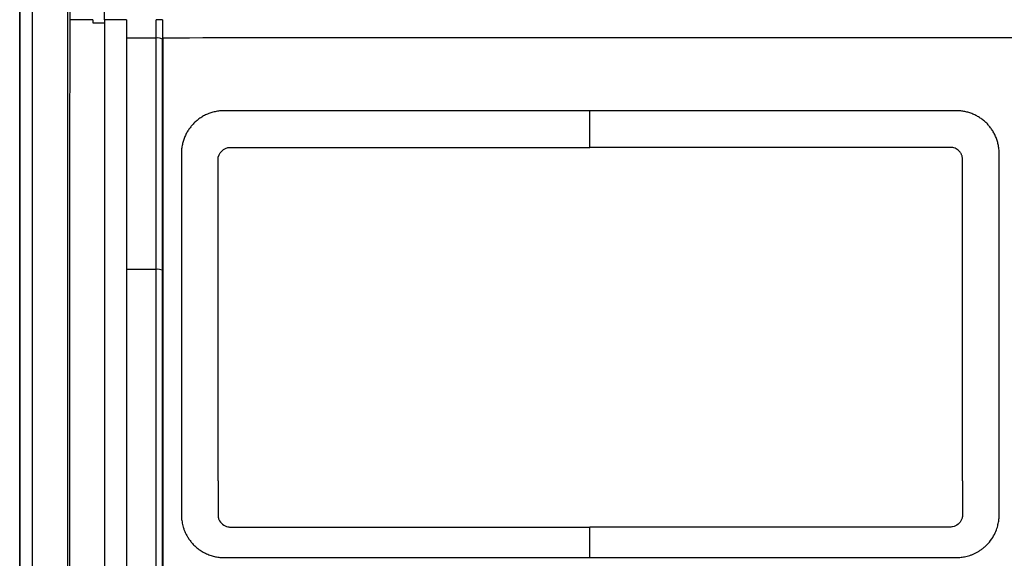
# Model space of a CAD drawing. Header units: millimetres. Extents: x -0.43 to 1.28, y -0.94 to 1.34.
# Tile 62 of 177: x 0.2464 to 0.3271, y 0.2817 to 0.3258. Entities that reach past the tile are written whole.
import ezdxf

# ---------------------------------------------------------------- set-up
doc = ezdxf.new("R2010")
doc.units = ezdxf.units.MM

msp = doc.modelspace()

# ---------------------------------------------------------------- linework, layer by layer
at = {"color": 7, "linetype": 'Continuous', "lineweight": 25}
for p, q in [((0.252374, 0.325797), (0.252374, 0.325529)), ((0.258089, 0.325797), (0.258089, 0.324213)), ((0.255139, 0.324297), (0.257589, 0.324297)), ((0.258139, 0.324297), (0.258089, 0.324297)), ((0.263648, 0.315335), (0.293137, 0.315335)), ((0.322688, 0.315335), (0.293137, 0.315335)), ((0.262649, 0.287992), (0.262648, 0.314335)), ((0.323689, 0.287992), (0.323688, 0.314335)), ((0.257589, 0.30533), (0.255139, 0.30533))]:
    msp.add_line(p, q, dxfattribs=at)
for centre, radius, start, end in [((0.25771, 0.323485), 0.0008202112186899, 62.520106, 98.520491), ((0.257712, 0.304331), 0.0010071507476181, 68.008287, 97.006295)]:
    msp.add_arc(centre, radius, start, end, dxfattribs=at)
for points, knots in [([(0.2503390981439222, 0.1899658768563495), (0.2503386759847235, 0.2215317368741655), (0.2503382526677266, 0.2531841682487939), (0.2503374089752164, 0.3162690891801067), (0.2503369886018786, 0.3477014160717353), (0.2503365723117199, 0.3788284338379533)], [0, 0, 0, 0, 0.5, 0.5, 1, 1, 1, 1]), ([(0.2463921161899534, 0.3772104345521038), (0.2463924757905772, 0.368884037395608), (0.24639283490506, 0.3605383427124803), (0.2463935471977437, 0.3438083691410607), (0.2463939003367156, 0.3354251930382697), (0.2463946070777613, 0.3186330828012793), (0.2463949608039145, 0.3102209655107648), (0.2463956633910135, 0.2933792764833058), (0.2463960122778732, 0.2849492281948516), (0.2463963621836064, 0.2765099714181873)], [0, 0, 0, 0, 0.25, 0.25, 0.5, 0.5, 0.75, 0.75, 1, 1, 1, 1]), ([(0.2474406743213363, 0.2765846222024), (0.2474406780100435, 0.2774857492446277), (0.2474406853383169, 0.279275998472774), (0.2474406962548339, 0.2819427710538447), (0.2474407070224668, 0.2845730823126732), (0.247440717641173, 0.2871668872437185), (0.2474407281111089, 0.2897241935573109), (0.2474407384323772, 0.2922449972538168), (0.2474407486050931, 0.294729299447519), (0.2474407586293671, 0.2971771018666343), (0.2474407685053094, 0.2995884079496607), (0.2474407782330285, 0.3019632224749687), (0.2474407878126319, 0.3043015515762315), (0.2474407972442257, 0.3066034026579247), (0.2474408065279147, 0.3088687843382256), (0.2474408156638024, 0.311097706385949), (0.247440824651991, 0.3132901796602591), (0.2474408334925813, 0.3154462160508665), (0.2474408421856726, 0.3175658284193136), (0.2474408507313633, 0.3196490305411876), (0.2474408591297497, 0.3216958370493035), (0.2474408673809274, 0.3237062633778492), (0.24744087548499, 0.3256803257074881), (0.24744088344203, 0.3276180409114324), (0.2474408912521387, 0.3295194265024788), (0.2474408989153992, 0.3313845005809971), (0.2474409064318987, 0.3332132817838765), (0.2474409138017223, 0.3350057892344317), (0.2474409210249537, 0.336762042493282), (0.2474409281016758, 0.3384820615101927), (0.2474409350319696, 0.3401658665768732), (0.2474409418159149, 0.3418134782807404), (0.2474409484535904, 0.3434249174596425), (0.2474409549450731, 0.3450002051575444), (0.2474409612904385, 0.346539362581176), (0.2474409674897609, 0.3480424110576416), (0.2474409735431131, 0.3495093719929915), (0.2474409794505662, 0.3509402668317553), (0.2474409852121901, 0.3523351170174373), (0.2474409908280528, 0.3536939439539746), (0.2474409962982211, 0.3550167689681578), (0.2474410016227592, 0.3563036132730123), (0.2474410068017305, 0.3575544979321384), (0.2474410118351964, 0.3587694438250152), (0.2474410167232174, 0.3599484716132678), (0.2474410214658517, 0.3610916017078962), (0.2474410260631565, 0.3621988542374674), (0.2474410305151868, 0.363270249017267), (0.2474410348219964, 0.364305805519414), (0.2474410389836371, 0.365305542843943), (0.2474410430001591, 0.3662694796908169), (0.2474410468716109, 0.3671976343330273), (0.2474410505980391, 0.3680900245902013), (0.2474410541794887, 0.3689466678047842), (0.2474410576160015, 0.3697675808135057), (0.247441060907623, 0.3705527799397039), (0.2474410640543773, 0.3713022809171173), (0.2474410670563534, 0.3720160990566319), (0.2474410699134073, 0.3726942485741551), (0.2474410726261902, 0.3733367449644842), (0.2474410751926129, 0.3739435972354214), (0.2474410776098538, 0.3745148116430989), (0.2474410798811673, 0.375050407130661), (0.2474410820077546, 0.3755503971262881), (0.2474410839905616, 0.3760147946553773), (0.2474410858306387, 0.3764436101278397), (0.2474410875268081, 0.3768368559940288), (0.2474410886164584, 0.3770871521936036), (0.2474410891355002, 0.3772063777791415)], [0, 0, 0, 0, 0.0267199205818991, 0.0530838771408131, 0.0790918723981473, 0.1047439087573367, 0.1300399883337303, 0.1549801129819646, 0.1795642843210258, 0.2037925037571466, 0.2276647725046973, 0.2511810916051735, 0.2743414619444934, 0.2971458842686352, 0.3195943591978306, 0.3416868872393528, 0.3634234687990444, 0.3848041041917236, 0.405828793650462, 0.4264975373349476, 0.4468103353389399, 0.4667671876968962, 0.4863680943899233, 0.5056130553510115, 0.5245020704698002, 0.543035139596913, 0.5612122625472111, 0.5790334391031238, 0.5964986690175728, 0.6136079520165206, 0.6303612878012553, 0.6467586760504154, 0.6628001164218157, 0.6784856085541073, 0.6938151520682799, 0.708788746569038, 0.7234063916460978, 0.7376680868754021, 0.7515738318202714, 0.765123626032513, 0.7783174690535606, 0.7911553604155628, 0.8036372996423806, 0.8157632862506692, 0.8275333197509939, 0.8389473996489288, 0.8500055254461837, 0.8607076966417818, 0.8710539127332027, 0.8810441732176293, 0.8906784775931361, 0.8999568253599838, 0.9088792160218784, 0.9174456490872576, 0.9256561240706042, 0.9335106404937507, 0.9410091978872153, 0.9481517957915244, 0.9549384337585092, 0.9613691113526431, 0.9674438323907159, 0.9731626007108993, 0.9785254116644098, 0.9835322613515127, 0.9881831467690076, 0.992478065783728, 0.9964170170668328, 1, 1, 1, 1]), ([(0.2505156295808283, 0.3257964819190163), (0.2505147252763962, 0.3267271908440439), (0.2505129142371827, 0.3285911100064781), (0.2505102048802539, 0.3313900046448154), (0.2505074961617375, 0.3341958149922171), (0.2505047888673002, 0.3370084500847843), (0.2505020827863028, 0.3398278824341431), (0.250499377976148, 0.3426540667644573), (0.2504966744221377, 0.3454869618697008), (0.2504939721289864, 0.3483265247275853), (0.2504912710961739, 0.3511727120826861), (0.2504885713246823, 0.3540254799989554), (0.2504858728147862, 0.3568847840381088), (0.2504831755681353, 0.359750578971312), (0.2504804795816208, 0.3626228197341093), (0.2504777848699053, 0.3655014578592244), (0.2504750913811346, 0.3683864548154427), (0.250472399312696, 0.371277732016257), (0.2504697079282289, 0.3741753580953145), (0.2504679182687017, 0.3761085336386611), (0.2504670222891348, 0.3770763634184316)], [0, 0, 0, 0, 0.0543153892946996, 0.1087767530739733, 0.1633840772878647, 0.2181373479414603, 0.273036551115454, 0.3280816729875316, 0.3832726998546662, 0.4386096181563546, 0.4940924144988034, 0.5497210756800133, 0.605495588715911, 0.6614159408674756, 0.7174821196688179, 0.7736941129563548, 0.8300519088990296, 0.8865554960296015, 0.9432048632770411, 0.9999999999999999, 0.9999999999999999, 0.9999999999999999, 0.9999999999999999]), ([(0.2505001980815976, 0.189965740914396), (0.2505000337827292, 0.1908375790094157), (0.2504997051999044, 0.1925811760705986), (0.2504992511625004, 0.1951971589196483), (0.2504988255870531, 0.1978133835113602), (0.2504984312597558, 0.2004298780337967), (0.2504980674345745, 0.2030466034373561), (0.2504977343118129, 0.2056635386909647), (0.2504974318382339, 0.2082806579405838), (0.2504971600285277, 0.210897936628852), (0.2504969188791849, 0.2135153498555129), (0.2504967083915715, 0.216132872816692), (0.2504965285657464, 0.2187504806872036), (0.2504963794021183, 0.2213681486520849), (0.2504962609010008, 0.2239858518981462), (0.2504961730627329, 0.2266035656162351), (0.2504961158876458, 0.2292212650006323), (0.2504960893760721, 0.2318389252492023), (0.2504960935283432, 0.2344565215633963), (0.2504961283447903, 0.2370740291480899), (0.2504961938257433, 0.2396914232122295), (0.2504962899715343, 0.2423086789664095), (0.2504964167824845, 0.2449257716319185), (0.2504965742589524, 0.2475426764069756), (0.2504967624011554, 0.2501593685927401), (0.2504969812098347, 0.2527758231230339), (0.2504972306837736, 0.2553920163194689), (0.2504977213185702, 0.259973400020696), (0.2504985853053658, 0.2665163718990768), (0.2505000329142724, 0.2750151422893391), (0.2505018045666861, 0.283501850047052), (0.2505039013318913, 0.2919819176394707), (0.2505063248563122, 0.3004509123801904), (0.2505086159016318, 0.3075021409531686), (0.2505106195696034, 0.3131346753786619), (0.2505120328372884, 0.316941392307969), (0.2505137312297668, 0.3211623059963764), (0.2505148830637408, 0.3239741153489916), (0.2505156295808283, 0.3257964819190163)], [0, 0, 0, 0, 0.0192438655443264, 0.0384859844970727, 0.0577264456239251, 0.0769653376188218, 0.096202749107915, 0.1154387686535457, 0.1346734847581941, 0.1539069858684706, 0.1731393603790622, 0.1923706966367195, 0.2116010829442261, 0.2308306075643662, 0.2500593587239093, 0.2692874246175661, 0.2885148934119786, 0.3077418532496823, 0.3269683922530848, 0.3461945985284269, 0.3654205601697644, 0.3846463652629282, 0.4038721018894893, 0.4230978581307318, 0.4423237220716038, 0.4615497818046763, 0.4807761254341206, 0.5000028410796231, 0.5625685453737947, 0.625090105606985, 0.6875705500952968, 0.7500128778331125, 0.8125586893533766, 0.8749934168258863, 0.9062483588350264, 0.937488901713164, 0.959485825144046, 1, 1, 1, 1]), ([(0.2533387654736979, 0.3257965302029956), (0.253339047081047, 0.3048860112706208), (0.2533393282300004, 0.2838467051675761), (0.2533398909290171, 0.2416824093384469), (0.2533401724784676, 0.2205574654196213), (0.2533404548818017, 0.1994760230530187)], [0, 0, 0, 0, 0.5, 0.5, 1, 1, 1, 1]), ([(0.2580887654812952, 0.3257965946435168), (0.258088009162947, 0.3257966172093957), (0.2580864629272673, 0.3257966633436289), (0.2580736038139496, 0.3257968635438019), (0.2580493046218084, 0.3257965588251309), (0.2580079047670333, 0.3257964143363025), (0.25793758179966, 0.3257966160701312), (0.2578388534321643, 0.3257968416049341), (0.2577156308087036, 0.3257968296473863), (0.2576300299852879, 0.3257966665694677), (0.2575887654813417, 0.3257965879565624)], [0, 0, 0, 0, 0.0803448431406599, 0.1642589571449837, 0.2512446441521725, 0.3756799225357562, 0.500689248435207, 0.6755742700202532, 0.843608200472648, 1, 1, 1, 1]), ([(0.3281387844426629, 0.3242975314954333), (0.3165111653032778, 0.3242973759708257), (0.3048249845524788, 0.3242972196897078), (0.2814525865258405, 0.3242969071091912), (0.2697664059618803, 0.324296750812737), (0.2581387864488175, 0.3242965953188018)], [0, 0, 0, 0, 0.5, 0.5, 1, 1, 1, 1]), ([(0.263148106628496, 0.3183345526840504), (0.2630859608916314, 0.3183336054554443), (0.262962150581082, 0.3183317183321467), (0.2627773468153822, 0.318316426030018), (0.2625943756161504, 0.3182921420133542), (0.2624130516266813, 0.3182581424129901), (0.2622335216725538, 0.3182145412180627), (0.2620562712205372, 0.3181615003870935), (0.2618822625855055, 0.3180993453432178), (0.2617124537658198, 0.3180283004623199), (0.2615473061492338, 0.317948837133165), (0.2613870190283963, 0.3178610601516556), (0.2612315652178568, 0.3177650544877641), (0.2610811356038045, 0.317660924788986), (0.2609363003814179, 0.3175489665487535), (0.2607977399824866, 0.3174299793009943), (0.260634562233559, 0.3172743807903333), (0.2604514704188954, 0.3170732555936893), (0.2602573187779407, 0.3168166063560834), (0.26008323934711, 0.3165356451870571), (0.259933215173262, 0.31623207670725), (0.2598104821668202, 0.3159075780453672), (0.2597191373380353, 0.3155639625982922), (0.2596594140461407, 0.3152038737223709), (0.2596519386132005, 0.3149586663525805), (0.2596481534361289, 0.3148345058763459)], [0, 0, 0, 0, 0.0339056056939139, 0.0675486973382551, 0.1010280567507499, 0.1344473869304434, 0.1679725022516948, 0.2015550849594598, 0.2350833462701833, 0.2684490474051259, 0.3016287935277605, 0.3347103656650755, 0.3677871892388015, 0.400951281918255, 0.434176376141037, 0.4673340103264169, 0.5002947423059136, 0.5568732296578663, 0.615284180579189, 0.6755393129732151, 0.7370361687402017, 0.800122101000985, 0.8651435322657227, 0.9317155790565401, 1, 1, 1, 1]), ([(0.2931373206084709, 0.3183349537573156), (0.2925115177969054, 0.3183349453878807), (0.2912600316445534, 0.3183349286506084), (0.2893830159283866, 0.3183349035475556), (0.287506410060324, 0.3183348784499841), (0.28563021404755, 0.3183348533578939), (0.2837544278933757, 0.3183348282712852), (0.2818790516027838, 0.3183348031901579), (0.2800040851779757, 0.3183347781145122), (0.2781295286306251, 0.3183347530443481), (0.2762553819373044, 0.3183347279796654), (0.2743816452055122, 0.3183347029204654), (0.272508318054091, 0.3183346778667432), (0.270635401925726, 0.3183346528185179), (0.2687628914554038, 0.3183346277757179), (0.2668908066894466, 0.3183346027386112), (0.2650190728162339, 0.3183345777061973), (0.2637718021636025, 0.3183345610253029), (0.263148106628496, 0.3183345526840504)], [0, 0, 0, 0, 0.0625295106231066, 0.1250470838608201, 0.187554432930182, 0.2500532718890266, 0.3125453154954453, 0.3750322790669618, 0.4375158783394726, 0.4999978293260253, 0.5624798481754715, 0.6249636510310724, 0.6874509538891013, 0.7499434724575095, 0.8124429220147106, 0.8749510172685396, 0.9374694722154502, 0.9999999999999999, 0.9999999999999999, 0.9999999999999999, 0.9999999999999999]), ([(0.3231881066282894, 0.3183353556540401), (0.322563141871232, 0.3183353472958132), (0.3213133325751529, 0.3183353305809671), (0.3194377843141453, 0.31833530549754), (0.3175618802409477, 0.3183352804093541), (0.3156855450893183, 0.3183352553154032), (0.3138087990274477, 0.3183352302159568), (0.3119316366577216, 0.3183352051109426), (0.3100540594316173, 0.3183351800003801), (0.3081760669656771, 0.3183351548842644), (0.3062976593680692, 0.3183351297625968), (0.304418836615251, 0.3183351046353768), (0.3025395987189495, 0.3183350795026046), (0.3006599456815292, 0.3183350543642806), (0.2987798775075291, 0.3183350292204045), (0.2968993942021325, 0.3183350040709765), (0.2950184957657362, 0.3183349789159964), (0.2937644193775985, 0.3183349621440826), (0.2931373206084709, 0.3183349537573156)], [0, 0, 0, 0, 0.0625299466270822, 0.1250478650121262, 0.1875554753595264, 0.2500544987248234, 0.3125466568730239, 0.3750336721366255, 0.4375172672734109, 0.4999991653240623, 0.5624810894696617, 0.6249647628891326, 0.6874519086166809, 0.7499442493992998, 0.812443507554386, 0.8749514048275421, 0.9374696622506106, 0.9999999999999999, 0.9999999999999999, 0.9999999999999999, 0.9999999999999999]), ([(0.3266881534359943, 0.3148354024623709), (0.3266871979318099, 0.3148978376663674), (0.3266853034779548, 0.3150216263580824), (0.326670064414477, 0.3152055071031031), (0.3266462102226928, 0.3153858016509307), (0.3266132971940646, 0.3155627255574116), (0.3265717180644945, 0.3157362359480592), (0.3265218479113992, 0.315905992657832), (0.3264642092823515, 0.3160712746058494), (0.3263992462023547, 0.3162313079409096), (0.3263276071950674, 0.3163857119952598), (0.3262496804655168, 0.3165343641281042), (0.3261657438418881, 0.3166773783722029), (0.3260760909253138, 0.3168149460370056), (0.3259809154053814, 0.3169469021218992), (0.3258808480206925, 0.3170730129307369), (0.3257766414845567, 0.3171928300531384), (0.3256263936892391, 0.3173506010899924), (0.3254201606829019, 0.3175385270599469), (0.3251464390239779, 0.3177429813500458), (0.3248526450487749, 0.3179205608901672), (0.3245420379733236, 0.3180689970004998), (0.3242173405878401, 0.3181866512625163), (0.3238812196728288, 0.3182714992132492), (0.3235366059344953, 0.3183253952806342), (0.3233044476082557, 0.318332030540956), (0.3231881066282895, 0.3183353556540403)], [0, 0, 0, 0, 0.034356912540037, 0.0681185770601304, 0.1013836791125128, 0.1342499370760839, 0.1668697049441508, 0.1992070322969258, 0.2311742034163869, 0.262687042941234, 0.2936835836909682, 0.3242223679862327, 0.3543753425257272, 0.3842133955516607, 0.4138076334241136, 0.4430841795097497, 0.4719440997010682, 0.5002965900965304, 0.5617084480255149, 0.6235423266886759, 0.685855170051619, 0.7480950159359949, 0.8104681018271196, 0.873400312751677, 0.9365573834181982, 1, 1, 1, 1]), ([(0.2596481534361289, 0.3148345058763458), (0.2596481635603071, 0.314077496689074), (0.2596481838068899, 0.3125636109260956), (0.2596482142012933, 0.3102909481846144), (0.2596482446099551, 0.3080172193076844), (0.2596482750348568, 0.305742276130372), (0.2596483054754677, 0.3034661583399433), (0.2596483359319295, 0.3011888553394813), (0.2596483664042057, 0.2989103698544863), (0.2596483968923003, 0.296630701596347), (0.2596484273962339, 0.2943498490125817), (0.2596484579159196, 0.2920678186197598), (0.2596484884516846, 0.2897845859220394), (0.2596485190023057, 0.2875002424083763), (0.259648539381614, 0.2859764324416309), (0.259648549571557, 0.2852145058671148)], [0, 0, 0, 0, 0.0769683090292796, 0.1539231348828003, 0.2308660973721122, 0.3077988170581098, 0.3847229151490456, 0.4616400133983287, 0.5385517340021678, 0.6154596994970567, 0.6923655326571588, 0.7692708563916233, 0.8461772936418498, 0.9230864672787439, 1, 1, 1, 1]), ([(0.3236881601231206, 0.3143353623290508), (0.3236873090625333, 0.3143692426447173), (0.3236856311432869, 0.3144360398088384), (0.3236714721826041, 0.3145342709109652), (0.3236486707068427, 0.3146287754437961), (0.3236164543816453, 0.3147195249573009), (0.3235750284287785, 0.3148064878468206), (0.3235243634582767, 0.3148896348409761), (0.3234644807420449, 0.3149689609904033), (0.3233742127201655, 0.315067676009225), (0.3232474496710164, 0.3151747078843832), (0.323074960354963, 0.3152680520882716), (0.3228864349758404, 0.3153255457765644), (0.3227551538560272, 0.3153320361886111), (0.3226881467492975, 0.3153353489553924)], [0, 0, 0, 0, 0.0646371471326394, 0.1274361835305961, 0.1889881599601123, 0.2499204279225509, 0.310879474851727, 0.3725109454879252, 0.4354397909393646, 0.5002534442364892, 0.6275878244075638, 0.7499180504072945, 0.872355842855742, 0.9999999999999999, 0.9999999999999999, 0.9999999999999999, 0.9999999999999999]), ([(0.3266885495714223, 0.28521540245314), (0.3266885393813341, 0.2859773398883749), (0.3266885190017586, 0.2875011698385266), (0.326688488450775, 0.2897855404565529), (0.3266884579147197, 0.2920687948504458), (0.3266884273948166, 0.2943508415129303), (0.3266883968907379, 0.2966317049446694), (0.3266883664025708, 0.2989113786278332), (0.3266883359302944, 0.3011898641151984), (0.3266883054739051, 0.3034671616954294), (0.3266882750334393, 0.3057432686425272), (0.3266882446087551, 0.3080181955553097), (0.3266882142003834, 0.3102919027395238), (0.3266881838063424, 0.3125645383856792), (0.3266881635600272, 0.3140784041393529), (0.3266881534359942, 0.3148354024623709)], [0, 0, 0, 0, 0.0769145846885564, 0.1538246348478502, 0.2307317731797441, 0.3076376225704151, 0.3845438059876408, 0.4614519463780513, 0.5383636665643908, 0.6152805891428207, 0.6922043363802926, 0.7691365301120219, 0.846078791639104, 0.9230327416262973, 1, 1, 1, 1]), ([(0.2626485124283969, 0.2879918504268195), (0.2626485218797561, 0.2872851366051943), (0.262648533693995, 0.2864017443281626), (0.2626485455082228, 0.2855183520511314), (0.2626485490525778, 0.285253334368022), (0.2626461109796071, 0.2851642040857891), (0.2626692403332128, 0.2849938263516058), (0.2627807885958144, 0.2845848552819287), (0.2631601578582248, 0.284267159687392), (0.2635452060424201, 0.2842188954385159), (0.2636322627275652, 0.284213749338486), (0.2636766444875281, 0.2842145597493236), (0.2638091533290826, 0.284214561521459), (0.2640741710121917, 0.2842145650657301), (0.2646925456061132, 0.2842145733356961), (0.2659292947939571, 0.2842145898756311), (0.2698162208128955, 0.2842146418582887), (0.2790035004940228, 0.284214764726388), (0.287484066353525, 0.2842148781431), (0.2931377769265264, 0.2842149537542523)], [0, 0, 0, 0, 0.0625000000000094, 0.0781250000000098, 0.0781250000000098, 0.0859375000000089, 0.0859375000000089, 0.0937500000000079, 0.125000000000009, 0.1289062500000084, 0.1289062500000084, 0.1328125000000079, 0.1328125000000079, 0.1406250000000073, 0.1562500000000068, 0.1875000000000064, 0.2500000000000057, 0.5000000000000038, 1, 1, 1, 1]), ([(0.3236885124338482, 0.2879918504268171), (0.3236885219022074, 0.2872838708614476), (0.3236885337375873, 0.286398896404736), (0.3236885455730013, 0.2855139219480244), (0.3236885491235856, 0.285248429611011), (0.3236906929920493, 0.2851592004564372), (0.3236665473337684, 0.2849888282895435), (0.3235524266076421, 0.2845800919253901), (0.3231702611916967, 0.2842640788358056), (0.3227835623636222, 0.2842188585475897), (0.3226961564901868, 0.2842144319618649), (0.3226516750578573, 0.2842153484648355), (0.3225189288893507, 0.2842153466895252), (0.3222534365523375, 0.2842153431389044), (0.3216339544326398, 0.2842153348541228), (0.3203949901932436, 0.2842153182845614), (0.3165011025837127, 0.2842152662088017), (0.307297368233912, 0.2842151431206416), (0.2988016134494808, 0.2842150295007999), (0.2931377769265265, 0.2842149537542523)], [0, 0, 0, 0, 0.0625000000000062, 0.0781250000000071, 0.0781250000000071, 0.0859375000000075, 0.0859375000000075, 0.093750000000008, 0.1250000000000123, 0.1289062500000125, 0.1289062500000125, 0.1328125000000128, 0.1328125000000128, 0.140625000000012, 0.1562500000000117, 0.1875000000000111, 0.25000000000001, 0.5000000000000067, 1, 1, 1, 1]), ([(0.2596485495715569, 0.2852145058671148), (0.2596494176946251, 0.2851552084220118), (0.2596512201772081, 0.285032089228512), (0.2596667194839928, 0.2848411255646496), (0.2596942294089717, 0.2846374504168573), (0.2597371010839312, 0.2844213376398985), (0.2597978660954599, 0.2841937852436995), (0.2598789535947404, 0.2839568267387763), (0.2599828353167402, 0.2837135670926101), (0.2601117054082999, 0.2834666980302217), (0.2602682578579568, 0.283218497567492), (0.2604549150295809, 0.2829725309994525), (0.2606955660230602, 0.2827081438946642), (0.2609930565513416, 0.2824456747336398), (0.2613443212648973, 0.2822058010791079), (0.2617072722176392, 0.2820167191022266), (0.2620741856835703, 0.2818761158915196), (0.2624389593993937, 0.2817813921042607), (0.2627968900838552, 0.2817247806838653), (0.2630330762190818, 0.2817179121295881), (0.2631485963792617, 0.2817145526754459)], [0, 0, 0, 0, 0.0323292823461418, 0.0671252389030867, 0.1044526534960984, 0.1444484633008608, 0.1873286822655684, 0.2329700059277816, 0.2811229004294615, 0.3317029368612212, 0.3850000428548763, 0.4413340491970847, 0.500257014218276, 0.5802129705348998, 0.6576292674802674, 0.732026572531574, 0.8031148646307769, 0.8715065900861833, 0.9371530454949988, 1, 1, 1, 1]), ([(0.3231885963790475, 0.2817153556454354), (0.3232496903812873, 0.2817162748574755), (0.3233743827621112, 0.2817181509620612), (0.323564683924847, 0.2817338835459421), (0.3237617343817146, 0.281760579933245), (0.3239654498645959, 0.2818004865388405), (0.3241752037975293, 0.2818549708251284), (0.3243896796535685, 0.2819252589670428), (0.3246066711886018, 0.2820125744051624), (0.3248243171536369, 0.2821178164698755), (0.3250412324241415, 0.2822422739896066), (0.3252561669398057, 0.282387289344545), (0.3254666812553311, 0.2825537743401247), (0.3257598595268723, 0.2828247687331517), (0.3260815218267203, 0.2832134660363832), (0.3263658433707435, 0.2837151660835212), (0.3265428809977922, 0.2841811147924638), (0.3266386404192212, 0.2845890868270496), (0.32668226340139, 0.2849273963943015), (0.3266866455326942, 0.285128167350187), (0.3266885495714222, 0.28521540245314)], [0, 0, 0, 0, 0.0332497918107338, 0.0678625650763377, 0.1039199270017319, 0.141548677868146, 0.1809451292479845, 0.2220146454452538, 0.2645745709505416, 0.3084825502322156, 0.3538854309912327, 0.4010293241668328, 0.4499886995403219, 0.5003708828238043, 0.6190837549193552, 0.7240223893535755, 0.8141534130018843, 0.8905093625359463, 0.9524262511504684, 1, 1, 1, 1]), ([(0.2631485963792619, 0.2817145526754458), (0.2638141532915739, 0.2817145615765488), (0.2651451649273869, 0.2817145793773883), (0.267142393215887, 0.281714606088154), (0.2691399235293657, 0.2817146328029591), (0.2711378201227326, 0.2817146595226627), (0.2731360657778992, 0.2817146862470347), (0.2751346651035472, 0.2817147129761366), (0.277133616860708, 0.281714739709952), (0.2791329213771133, 0.281714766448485), (0.2811325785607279, 0.2817147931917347), (0.2831325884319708, 0.2817148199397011), (0.2851329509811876, 0.2817148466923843), (0.2871336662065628, 0.2817148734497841), (0.2891347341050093, 0.2817149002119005), (0.2911361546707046, 0.2817149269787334), (0.2924705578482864, 0.2817149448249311), (0.2931378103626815, 0.281714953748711)], [0, 0, 0, 0, 0.0666907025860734, 0.1333711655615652, 0.2000429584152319, 0.2667076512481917, 0.3333668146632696, 0.4000220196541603, 0.4666748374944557, 0.5333268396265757, 0.5999795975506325, 0.6666346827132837, 0.733293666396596, 0.7999581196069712, 0.8666296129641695, 0.9333097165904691, 1, 1, 1, 1]), ([(0.2931378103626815, 0.281714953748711), (0.2938064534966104, 0.2817149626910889), (0.295143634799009, 0.2817149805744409), (0.2971492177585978, 0.2817150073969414), (0.2991544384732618, 0.2817150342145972), (0.3011592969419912, 0.2817150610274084), (0.3031637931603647, 0.2817150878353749), (0.3051679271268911, 0.2817151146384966), (0.3071716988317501, 0.2817151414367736), (0.3091751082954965, 0.2817151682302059), (0.3111781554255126, 0.2817151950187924), (0.3131808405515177, 0.2817152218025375), (0.3151831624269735, 0.2817152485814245), (0.3171851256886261, 0.2817152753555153), (0.3191867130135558, 0.2817153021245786), (0.3211879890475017, 0.2817153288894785), (0.322521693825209, 0.2817153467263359), (0.3231885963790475, 0.2817153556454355)], [0, 0, 0, 0, 0.0666921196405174, 0.1333737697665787, 0.2000465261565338, 0.266711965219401, 0.3333716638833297, 0.4000271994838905, 0.4666801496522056, 0.5333320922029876, 0.5999846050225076, 0.666639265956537, 0.7332976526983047, 0.7999613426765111, 0.8666319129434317, 0.9333109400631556, 1, 1, 1, 1])]:
    msp.add_open_spline(points, degree=3, knots=knots, dxfattribs=at)
for points in [[(0.2463887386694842, 0.2765099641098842), (0.2463887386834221, 0.2934092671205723), (0.2463887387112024, 0.3270922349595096), (0.246388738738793, 0.3605451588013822), (0.2463887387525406, 0.3772138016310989)], [(0.2474370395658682, 0.2765846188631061), (0.2474370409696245, 0.3103120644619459), (0.2474370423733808, 0.3439334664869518), (0.2474370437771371, 0.3772104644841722)], [(0.2533387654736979, 0.3257965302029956), (0.2533385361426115, 0.3429465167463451), (0.2533383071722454, 0.3600654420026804), (0.2533380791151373, 0.3771178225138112)], [(0.2523737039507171, 0.3257965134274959), (0.2517560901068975, 0.3257965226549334), (0.2511351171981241, 0.325796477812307), (0.250515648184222, 0.3257964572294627)], [(0.2523736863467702, 0.3255286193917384), (0.2526953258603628, 0.3255286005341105), (0.2530170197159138, 0.3255285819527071), (0.253338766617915, 0.3255285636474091)], [(0.2551387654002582, 0.325796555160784), (0.2545385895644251, 0.3257965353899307), (0.2539385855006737, 0.3257965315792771), (0.2533387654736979, 0.3257965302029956)], [(0.2551387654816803, 0.3257965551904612), (0.255138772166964, 0.3252966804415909), (0.2551387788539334, 0.3247966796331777), (0.255138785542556, 0.3242965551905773)], [(0.2575887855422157, 0.3242965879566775), (0.2575887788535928, 0.3247967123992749), (0.2575887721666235, 0.325296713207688), (0.2575887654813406, 0.3257965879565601)], [(0.255138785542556, 0.3242965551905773), (0.2551388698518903, 0.317992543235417), (0.2551389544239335, 0.3116688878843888), (0.2551390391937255, 0.3053304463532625)], [(0.2575890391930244, 0.3053304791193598), (0.2575889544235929, 0.3116689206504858), (0.2575888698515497, 0.3179925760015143), (0.2575887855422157, 0.3242965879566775)], [(0.2580890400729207, 0.3052647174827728), (0.2580889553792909, 0.3115974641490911), (0.2580888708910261, 0.3179148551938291), (0.2580887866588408, 0.3242130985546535)], [(0.2581393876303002, 0.2792965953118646), (0.2581391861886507, 0.2943749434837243), (0.2581389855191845, 0.3093955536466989), (0.2581387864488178, 0.3242965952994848)], [(0.2931373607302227, 0.315334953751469), (0.2931373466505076, 0.3163877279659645), (0.293137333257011, 0.3173891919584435), (0.293137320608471, 0.3183349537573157)], [(0.2626481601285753, 0.3143345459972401), (0.2626481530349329, 0.3148649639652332), (0.2631177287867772, 0.3153345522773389), (0.263648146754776, 0.3153345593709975)], [(0.2551390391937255, 0.3053304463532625), (0.2551392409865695, 0.2902419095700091), (0.2551394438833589, 0.2750708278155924), (0.2551396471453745, 0.2598724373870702)], [(0.2575896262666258, 0.2614336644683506), (0.2575894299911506, 0.2761096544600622), (0.2575892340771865, 0.2907586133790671), (0.2575890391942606, 0.3053304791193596)], [(0.2580896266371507, 0.2614058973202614), (0.2580894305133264, 0.2760705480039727), (0.2580892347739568, 0.2907064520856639), (0.2580890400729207, 0.3052647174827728)], [(0.2931378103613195, 0.2817149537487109), (0.2931378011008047, 0.2824073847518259), (0.2931377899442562, 0.2832415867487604), (0.2931377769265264, 0.2842149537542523)]]:
    msp.add_open_spline(points, degree=3, dxfattribs=at)

doc.saveas('drawing.dxf')
